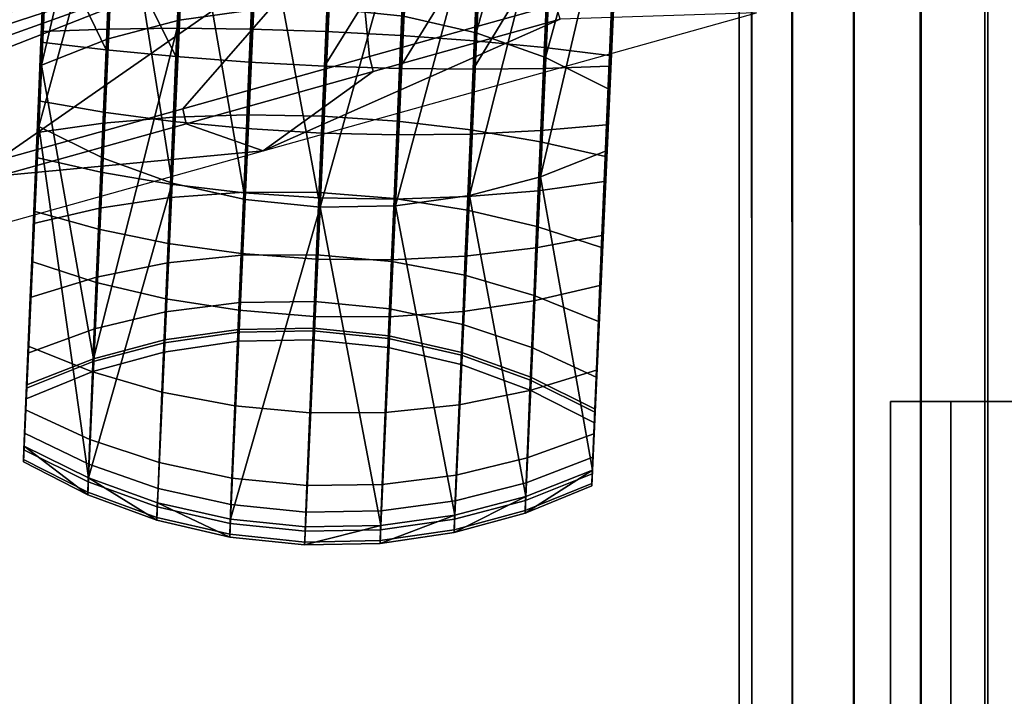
# Model space of a CAD drawing. Header units: millimetres. Extents: x -347 to 347, y -351 to 323.
# Tile 8 of 155: x -295 to -233, y -139 to -96. Entities that reach past the tile are written whole.
import ezdxf

# ---------------------------------------------------------------- set-up
doc = ezdxf.new("R2010")
doc.units = ezdxf.units.MM
doc.header["$MEASUREMENT"] = 0
for name, color, linetype in [('kolecka', 250, 'Continuous'), ('podnoz', 7, 'Continuous'), ('podrucky', 7, 'Continuous'), ('ram', 7, 'Continuous')]:
    doc.layers.add(name, color=color, linetype=linetype)

msp = doc.modelspace()

# ---------------------------------------------------------------- meshes
at = {"layer": 'kolecka'}
mesh = msp.add_polyface(dxfattribs=at)
corners = [(-297.408, -108.823, 44.823), (-297.408, -101.256, 52.449), (-297.408, -105.349, 49.092), (-297.408, -112.778, 35.059), (-297.408, -91.524, 56.48), (-297.408, -96.589, 54.946), (-297.408, -101.08, 7.433), (-297.408, -86.257, 57.001), (-297.408, -81.198, 56.521), (-297.408, -91.316, 3.478), (-297.408, -80.989, 3.519), (-297.408, -71.257, 7.551), (-297.408, -75.924, 5.054), (-297.408, -71.434, 52.567), (-297.408, -76.318, 55.104), (-297.408, -86.257, 3), (-25, -346.98, 24.733), (-25, -342.949, 15), (-25, -345.446, 19.667), (-25, -347.501, 30), (-25, -347.021, 35.059), (-25, -335.323, 7.433), (-25, -325.559, 3.478), (-25, -330.439, 4.895), (-25, -339.593, 10.907), (-25, -325.767, 56.48), (-25, -305.5, 7.551), (-25, -343.067, 44.823), (-25, -345.604, 39.939), (-25, -339.593, 49.092), (-25, -335.5, 52.449), (-25, -330.833, 54.946), (-25, -320.5, 57.001), (-25, -315.441, 56.521), (-25, -315.233, 3.519), (-25, -310.167, 5.054), (-25, -293.979, 24.941), (-25, -297.934, 15.177), (-25, -295.395, 20.061), (-25, -301.408, 10.907), (-25, -294.02, 35.267)]
mesh.append_faces([[corners[k] for k in face] for face in [(0, 1, 2, 2), (1, 0, 3, 3), (4, 5, 1, 1), (6, 1, 3, 3), (6, 4, 1, 1), (7, 4, 8, 8), (9, 10, 6, 6), (11, 6, 10, 10), (10, 12, 11, 11), (11, 8, 4, 4), (13, 14, 8, 8), (11, 13, 8, 8), (15, 10, 9, 9), (16, 17, 18, 18), (19, 20, 16, 16), (21, 17, 16, 16), (21, 22, 23, 23), (20, 21, 16, 16), (21, 24, 17, 17), (25, 26, 21, 21), (27, 20, 28, 28), (27, 29, 30, 30), (30, 20, 27, 27), (25, 30, 31, 31), (21, 20, 30, 30), (21, 30, 25, 25), (32, 33, 25, 25), (22, 21, 34, 34), (26, 34, 21, 21), (34, 26, 35, 35), (26, 25, 33, 33), (26, 36, 37, 37), (37, 36, 38, 38), (39, 26, 37, 37), (26, 40, 36, 36)]])
at = {"layer": 'podnoz'}
mesh = msp.add_polyface(dxfattribs=at)
corners = [(-272.665, -99.105, 113.874), (-272.906, -98.166, 114.798), (-284.712, -101.467, 110.852), (-284.494, -102.413, 109.927), (-296.518, -104.769, 106.908), (-296.322, -105.722, 105.979), (-260.836, -95.797, 117.822), (-261.1, -94.864, 118.742), (-308.324, -108.071, 102.963), (-308.151, -109.03, 102.032), (-273.809, -88.966, 115.486), (-284.712, -101.467, 110.852), (-272.906, -98.166, 114.798), (-309.261, -105.361, 102.963), (-308.324, -108.071, 102.963), (-296.518, -104.769, 106.908), (-310.001, -103.162, 102.963), (-310.365, -102.062, 102.963), (-310.725, -100.961, 102.963), (-261.1, -94.864, 118.742), (-260.836, -95.797, 117.822), (-272.665, -99.105, 113.874), (-279.635, -104.127, 87.672), (-284.494, -102.413, 109.927), (-296.322, -105.722, 105.979), (-248.398, -95.401, 95.567), (-309.29, -110.661, 92.382), (-309.67, -111.204, 89.165), (-308.242, -112.119, 80.197), (-308.531, -109.573, 98.816), (-308.91, -110.117, 95.599), (-255.814, -71.537, 121.769), (-267.329, -75.814, 117.822), (-266.994, -76.724, 118.742), (-255.502, -72.455, 122.687), (-278.844, -80.091, 113.874), (-290.357, -84.367, 109.927), (-289.978, -85.26, 110.852), (-278.486, -80.992, 114.798), (-301.871, -88.643, 105.979), (-301.47, -89.529, 106.908), (-236.892, -76.971, 128.008), (-266.994, -76.724, 118.742), (-278.486, -80.992, 114.798), (-289.978, -85.26, 110.852), (-301.47, -89.529, 106.908), (-311.434, -98.754, 102.963), (-311.081, -99.858, 102.963), (-267.329, -75.814, 117.822), (-287.434, -80.124, 87.672), (-278.844, -80.091, 113.874), (-290.357, -84.367, 109.927), (-301.871, -88.643, 105.979), (-257.035, -68.824, 95.567), (-315.275, -90.475, 80.197)]
mesh.append_faces([[corners[k] for k in face] for face in [(0, 1, 2, 3), (3, 2, 4, 5), (6, 7, 1, 0), (8, 9, 5, 4), (10, 11, 12, 12), (13, 14, 15, 15), (15, 11, 10, 10), (10, 16, 15, 15), (10, 17, 16, 16), (10, 18, 17, 17), (10, 12, 19, 19), (20, 21, 22, 22), (23, 22, 21, 21), (24, 22, 23, 23), (20, 22, 25, 25), (26, 27, 24, 24), (28, 22, 24, 24), (29, 30, 24, 24), (31, 32, 33, 34), (35, 36, 37, 38), (36, 39, 40, 37), (32, 35, 38, 33), (10, 41, 42, 42), (10, 43, 44, 44), (45, 10, 44, 44), (10, 45, 46, 46), (10, 46, 47, 47), (10, 47, 18, 18), (10, 42, 43, 43), (48, 49, 50, 50), (51, 50, 49, 49), (52, 51, 49, 49), (48, 53, 49, 49), (54, 52, 49, 49)]])
at = {"layer": 'podrucky'}
mesh = msp.add_polyface(dxfattribs=at)
corners = [(-256.503, -73.801, 480.164), (-256.623, -76.564, 483.837), (-256.78, -80.31, 482.297), (-256.872, -82.403, 486.434), (-256.658, -77.506, 478.342), (-256.712, -78.596, 487.696), (-256.775, -80.005, 491.824), (-256.938, -83.876, 490.83), (-257.858, -104.111, 569.755), (-257.729, -98.77, 688.176), (-257.424, -91.622, 684.58), (-257.416, -91.371, 688.572), (-270.019, -80.176, 475.647), (-274.786, -80.204, 475.453), (-274.62, -76.362, 471.477), (-269.854, -76.366, 471.703), (-265.342, -79.697, 476.213), (-265.182, -75.979, 472.365), (-270.156, -83.349, 480.121), (-274.926, -83.403, 479.964), (-265.477, -82.793, 480.578), (-260.988, -81.764, 481.314), (-260.859, -78.792, 477.124), (-270.261, -85.717, 484.801), (-275.03, -85.79, 484.682), (-265.578, -85.103, 485.144), (-261.086, -83.981, 485.696), (-270.335, -87.384, 489.774), (-275.105, -87.47, 489.696), (-265.65, -86.729, 489.997), (-256.78, -80.31, 482.297), (-256.872, -82.403, 486.434), (-256.658, -77.506, 478.342), (-261.155, -85.542, 490.353), (-256.938, -83.876, 490.83), (-266.571, -106.964, 568.922), (-270.987, -98.919, 692.307), (-265.987, -90.8, 691.881), (-270.634, -90.548, 692.755), (-260.778, -76.676, 488.446), (-260.837, -77.99, 492.293), (-256.775, -80.005, 491.824), (-256.712, -78.596, 487.696), (-275.496, -95.124, 571.853), (-269.829, -75.379, 492.858), (-274.576, -74.89, 492.928), (-270.75, -95.613, 571.783), (-265.217, -76.427, 492.643), (-266.137, -96.661, 571.568), (-261.758, -98.224, 571.219), (-257.695, -100.24, 570.749), (-275.416, -91.143, 680.074), (-270.656, -91.326, 680.375), (-270.89, -96.828, 680.081), (-275.646, -96.577, 679.783), (-266.007, -91.467, 681.256), (-266.248, -97.173, 680.951), (-261.821, -97.6, 682.355), (-261.566, -91.566, 682.678)]
mesh.append_faces([[corners[k] for k in face] for face in [(0, 1, 2, 2), (2, 1, 3, 3), (4, 0, 2, 2), (1, 5, 3, 3), (6, 7, 5, 5), (3, 5, 7, 7), (8, 7, 6, 6), (9, 10, 11, 11), (12, 13, 14, 15), (16, 12, 15, 17), (18, 19, 13, 12), (20, 18, 12, 16), (21, 20, 16, 22), (23, 24, 19, 18), (25, 23, 18, 20), (26, 25, 20, 21), (27, 28, 24, 24), (29, 23, 25, 25), (30, 31, 26, 21), (21, 22, 32, 30), (26, 33, 25, 25), (27, 23, 29, 29), (29, 25, 33, 33), (26, 34, 33, 33), (26, 31, 34, 34), (27, 24, 23, 23), (35, 29, 33, 33), (36, 37, 38, 38), (39, 40, 41, 41), (39, 41, 42, 42), (43, 44, 45, 45), (46, 47, 44, 44), (48, 40, 47, 47), (49, 41, 40, 40), (47, 46, 48, 48), (41, 49, 50, 50), (40, 48, 49, 49), (44, 43, 46, 46), (51, 52, 53, 54), (52, 55, 56, 53), (57, 56, 55, 58)]])
mesh = msp.add_polyface(dxfattribs=at)
corners = [(-292.743, -78.483, 491.795), (-292.68, -77.074, 487.667), (-292.906, -82.354, 490.8), (-292.84, -80.881, 486.405), (-293.826, -102.589, 569.726), (-293.384, -89.849, 688.543), (-293.392, -90.1, 684.55), (-293.696, -97.248, 688.147), (-274.786, -80.204, 475.453), (-279.535, -79.774, 475.64), (-279.371, -75.963, 471.696), (-274.62, -76.362, 471.477), (-284.29, -81.997, 480.563), (-288.677, -80.592, 481.291), (-288.548, -77.621, 477.102), (-284.155, -78.901, 476.197), (-279.673, -82.947, 480.114), (-274.926, -83.403, 479.964), (-284.392, -84.307, 485.129), (-288.774, -82.809, 485.674), (-279.777, -85.314, 484.793), (-275.03, -85.79, 484.682), (-292.748, -78.788, 482.268), (-292.626, -75.984, 478.313), (-292.84, -80.881, 486.405), (-284.465, -85.933, 489.981), (-279.852, -86.981, 489.766), (-288.844, -84.37, 490.331), (-292.906, -82.354, 490.8), (-275.105, -87.47, 489.696), (-285.385, -106.168, 568.907), (-293.826, -102.589, 569.726), (-280.772, -107.215, 568.692), (-276.025, -107.705, 568.622), (-270.335, -87.384, 489.774), (-293.696, -97.248, 688.147), (-289.572, -97.744, 690.025), (-293.384, -89.849, 688.543), (-289.24, -89.905, 690.444), (-285.146, -98.171, 691.429), (-284.801, -90.004, 691.866), (-288.525, -76.818, 492.271), (-292.743, -78.483, 491.795), (-293.663, -98.718, 570.72), (-279.347, -74.976, 492.85), (-284.03, -75.63, 492.628), (-280.267, -95.211, 571.775), (-284.951, -95.865, 571.553), (-274.576, -74.89, 492.928), (-275.496, -95.124, 571.853), (-285.062, -96.377, 680.936), (-289.51, -96.429, 682.333), (-289.255, -90.394, 682.656), (-284.82, -90.671, 681.241), (-293.665, -96.574, 684.204), (-293.392, -90.1, 684.55), (-280.406, -96.425, 680.073), (-280.174, -90.923, 680.367), (-289.446, -97.052, 571.196)]
mesh.append_faces([[corners[k] for k in face] for face in [(0, 1, 2, 2), (3, 2, 1, 1), (4, 0, 2, 2), (5, 6, 7, 7), (8, 9, 10, 11), (12, 13, 14, 15), (16, 12, 15, 9), (17, 16, 9, 8), (18, 19, 13, 12), (20, 18, 12, 16), (21, 20, 16, 17), (14, 13, 22, 23), (24, 22, 13, 19), (25, 18, 20, 20), (26, 20, 21, 21), (19, 18, 27, 27), (19, 28, 24, 24), (19, 27, 28, 28), (21, 29, 26, 26), (20, 26, 25, 25), (18, 25, 27, 27), (30, 27, 25, 25), (27, 31, 28, 28), (26, 32, 25, 25), (33, 26, 29, 29), (34, 33, 29, 29), (35, 36, 37, 37), (37, 36, 38, 38), (38, 39, 40, 40), (41, 42, 43, 43), (44, 45, 46, 46), (45, 41, 47, 47), (48, 44, 49, 49), (44, 46, 49, 49), (45, 47, 46, 46), (50, 51, 52, 53), (51, 54, 55, 52), (56, 50, 53, 57), (43, 58, 41, 41), (47, 41, 58, 58)]])
mesh = msp.add_polyface(dxfattribs=at)
corners = [(-292.743, -78.483, 491.795), (-293.826, -102.589, 569.726), (-293.663, -98.718, 570.72), (-293.696, -97.248, 688.147), (-293.392, -90.1, 684.55), (-293.665, -96.574, 684.204), (-293.854, -100.965, 687.278), (-294.747, -122.823, 648.651), (-294.004, -104.552, 685.973), (-293.934, -102.965, 682.302), (-294.146, -107.958, 684.249), (-294.175, -108.725, 678.941), (-285.385, -106.168, 568.907), (-284.465, -85.933, 489.981), (-280.772, -107.215, 568.692), (-276.025, -107.705, 568.622), (-279.852, -86.981, 489.766), (-285.485, -106.234, 689.03), (-289.897, -105.482, 687.722), (-290.049, -109.091, 685.895), (-285.643, -109.994, 687.127), (-280.853, -106.78, 689.841), (-281.014, -110.633, 687.89), (-285.319, -102.274, 690.47), (-289.738, -101.682, 689.105), (-280.682, -102.721, 691.317), (-275.927, -103.007, 691.606), (-276.099, -107.099, 690.118), (-285.146, -98.171, 691.429), (-289.572, -97.744, 690.025), (-280.505, -98.516, 692.3), (-275.748, -98.768, 692.597), (-293.854, -100.965, 687.278), (-294.004, -104.552, 685.973), (-293.696, -97.248, 688.147), (-294.146, -107.958, 684.249), (-289.24, -89.905, 690.444), (-275.392, -90.328, 693.048), (-280.15, -90.145, 692.747), (-284.801, -90.004, 691.866), (-270.634, -90.548, 692.755), (-275.496, -95.124, 571.853), (-280.267, -95.211, 571.775), (-281.188, -115.445, 650.701), (-276.416, -115.358, 650.779), (-284.951, -95.865, 571.553), (-285.871, -116.099, 650.478), (-285.299, -102.01, 679.26), (-285.511, -107.086, 676.297), (-289.985, -107.755, 677.427), (-289.761, -102.386, 680.56), (-280.635, -101.858, 678.456), (-280.84, -106.753, 675.599), (-275.871, -101.941, 678.187), (-276.073, -106.775, 675.366), (-285.062, -96.377, 680.936), (-289.51, -96.429, 682.333), (-280.406, -96.425, 680.073), (-275.646, -96.577, 679.783), (-293.934, -102.965, 682.302), (-294.175, -108.725, 678.941), (-293.665, -96.574, 684.204), (-280.174, -90.923, 680.367), (-275.416, -91.143, 680.074), (-293.663, -98.718, 570.72), (-290.366, -117.287, 650.121), (-289.446, -97.052, 571.196), (-288.844, -84.37, 490.331), (-289.765, -104.604, 569.256), (-293.826, -102.589, 569.726)]
mesh.append_faces([[corners[k] for k in face] for face in [(0, 1, 2, 2), (3, 4, 5, 5), (5, 6, 3, 3), (1, 7, 2, 2), (8, 9, 10, 10), (11, 10, 9, 9), (9, 8, 6, 6), (5, 9, 6, 6), (12, 13, 14, 14), (15, 14, 16, 16), (17, 18, 19, 20), (21, 17, 20, 22), (23, 24, 18, 17), (25, 23, 17, 21), (26, 25, 21, 27), (28, 29, 24, 23), (30, 28, 23, 25), (31, 30, 25, 26), (32, 33, 18, 24), (34, 32, 24, 29), (33, 35, 19, 18), (29, 28, 36, 36), (31, 37, 38, 30), (30, 38, 39, 28), (40, 37, 31, 31), (41, 42, 43, 44), (42, 45, 46, 43), (47, 48, 49, 50), (51, 52, 48, 47), (53, 54, 52, 51), (55, 47, 50, 56), (57, 51, 47, 55), (58, 53, 51, 57), (59, 50, 49, 60), (61, 56, 50, 59), (58, 57, 62, 63), (64, 65, 66, 66), (45, 66, 65, 65), (67, 68, 69, 69), (67, 12, 68, 68)]])
mesh = msp.add_polyface(dxfattribs=at)
corners = [(-256.775, -80.005, 491.824), (-257.695, -100.24, 570.749), (-257.858, -104.111, 569.755), (-258.207, -110.247, 678.97), (-257.966, -104.487, 682.331), (-258.179, -109.481, 684.278), (-257.697, -98.096, 684.233), (-257.424, -91.622, 684.58), (-257.729, -98.77, 688.176), (-257.886, -102.487, 687.307), (-258.036, -106.074, 686.002), (-270.335, -87.384, 489.774), (-265.65, -86.729, 489.997), (-271.255, -107.618, 568.7), (-261.155, -85.542, 490.353), (-256.938, -83.876, 490.83), (-262.076, -105.776, 569.279), (-276.025, -107.705, 568.622), (-266.571, -106.964, 568.922), (-257.858, -104.111, 569.755), (-262.209, -106.654, 687.745), (-266.671, -107.03, 689.045), (-266.829, -110.79, 687.142), (-262.36, -110.263, 685.918), (-271.165, -103.124, 691.325), (-275.927, -103.007, 691.606), (-276.099, -107.099, 690.118), (-271.335, -107.182, 689.848), (-266.505, -103.07, 690.486), (-262.05, -102.854, 689.127), (-270.987, -98.919, 692.307), (-275.748, -98.768, 692.597), (-266.332, -98.968, 691.445), (-261.884, -98.916, 690.047), (-258.179, -109.481, 684.278), (-258.036, -106.074, 686.002), (-257.886, -102.487, 687.307), (-257.729, -98.77, 688.176), (-265.987, -90.8, 691.881), (-261.552, -91.077, 690.467), (-257.416, -91.371, 688.572), (-270.634, -90.548, 692.755), (-266.137, -96.661, 571.568), (-270.75, -95.613, 571.783), (-271.67, -115.848, 650.708), (-267.058, -116.895, 650.494), (-261.758, -98.224, 571.219), (-262.678, -118.458, 650.144), (-276.416, -115.358, 650.779), (-275.496, -95.124, 571.853), (-271.118, -102.26, 678.464), (-271.322, -107.156, 675.607), (-276.073, -106.775, 675.366), (-275.871, -101.941, 678.187), (-266.484, -102.806, 679.275), (-266.697, -107.882, 676.312), (-262.072, -103.557, 680.583), (-262.297, -108.926, 677.449), (-270.89, -96.828, 680.081), (-275.646, -96.577, 679.783), (-266.248, -97.173, 680.951), (-261.821, -97.6, 682.355), (-257.966, -104.487, 682.331), (-258.207, -110.247, 678.97), (-257.697, -98.096, 684.233), (-261.566, -91.566, 682.678), (-257.424, -91.622, 684.58)]
mesh.append_faces([[corners[k] for k in face] for face in [(0, 1, 2, 2), (3, 4, 5, 5), (6, 7, 8, 8), (9, 4, 6, 6), (9, 6, 8, 8), (9, 10, 4, 4), (10, 5, 4, 4), (11, 12, 13, 13), (14, 15, 16, 16), (13, 17, 11, 11), (14, 16, 18, 18), (15, 19, 16, 16), (12, 18, 13, 13), (20, 21, 22, 23), (24, 25, 26, 27), (28, 24, 27, 21), (29, 28, 21, 20), (30, 31, 25, 24), (32, 30, 24, 28), (33, 32, 28, 29), (20, 23, 34, 35), (29, 20, 35, 36), (36, 37, 33, 29), (30, 32, 38, 38), (39, 38, 32, 32), (37, 40, 39, 33), (32, 33, 39, 39), (41, 31, 30, 30), (42, 43, 44, 45), (46, 42, 45, 47), (48, 44, 43, 49), (50, 51, 52, 53), (54, 55, 51, 50), (56, 57, 55, 54), (58, 50, 53, 59), (60, 54, 50, 58), (61, 56, 54, 60), (56, 62, 63, 57), (62, 56, 61, 64), (64, 61, 65, 66)]])
mesh = msp.add_polyface(dxfattribs=at)
corners = [(-294.747, -122.823, 648.651), (-294.584, -118.952, 649.645), (-293.663, -98.718, 570.72), (-294.502, -116.488, 677.003), (-294.369, -113.409, 674.454), (-294.667, -120.518, 670.78), (-294.515, -116.935, 669.008), (-294.279, -111.135, 682.131), (-294.175, -108.725, 678.941), (-294.146, -107.958, 684.249), (-280.772, -107.215, 568.692), (-281.692, -127.449, 647.617), (-286.306, -126.402, 647.832), (-285.385, -106.168, 568.907), (-276.025, -107.705, 568.622), (-285.789, -113.5, 684.789), (-290.189, -112.456, 683.652), (-290.425, -118.128, 678.219), (-286.035, -119.409, 679.129), (-281.164, -114.227, 685.494), (-281.415, -120.283, 679.693), (-276.413, -114.608, 685.736), (-276.667, -120.714, 679.887), (-285.643, -109.994, 687.127), (-290.049, -109.091, 685.895), (-281.014, -110.633, 687.89), (-276.262, -110.984, 688.151), (-276.099, -107.099, 690.118), (-280.853, -106.78, 689.841), (-294.279, -111.135, 682.131), (-294.502, -116.488, 677.003), (-294.146, -107.958, 684.249), (-293.663, -98.718, 570.72), (-294.584, -118.952, 649.645), (-290.366, -117.287, 650.121), (-284.951, -95.865, 571.553), (-285.871, -116.099, 650.478), (-285.889, -116.278, 661.997), (-285.908, -116.868, 656.145), (-290.406, -118.1, 656.115), (-290.385, -117.476, 662.304), (-281.203, -115.618, 661.809), (-281.223, -116.187, 656.166), (-276.433, -115.529, 661.748), (-276.452, -116.091, 656.175), (-285.811, -114.322, 667.543), (-290.302, -115.407, 668.169), (-281.128, -113.731, 667.157), (-276.358, -113.666, 667.029), (-285.683, -111.214, 672.342), (-290.167, -112.12, 673.245), (-281.005, -110.734, 671.786), (-276.236, -110.706, 671.6), (-285.511, -107.086, 676.297), (-289.985, -107.755, 677.427), (-280.84, -106.753, 675.599), (-276.073, -106.775, 675.366), (-294.626, -119.825, 656.075), (-281.188, -115.445, 650.701), (-294.515, -116.935, 669.008), (-294.604, -119.156, 662.715), (-294.369, -113.409, 674.454), (-294.175, -108.725, 678.941), (-276.416, -115.358, 650.779), (-290.685, -124.839, 648.182), (-293.826, -102.589, 569.726), (-289.765, -104.604, 569.256)]
mesh.append_faces([[corners[k] for k in face] for face in [(0, 1, 2, 2), (3, 4, 5, 5), (6, 5, 4, 4), (7, 8, 3, 3), (4, 3, 8, 8), (9, 8, 7, 7), (10, 11, 12, 13), (10, 14, 11, 11), (15, 16, 17, 18), (19, 15, 18, 20), (21, 19, 20, 22), (23, 24, 16, 15), (25, 23, 15, 19), (26, 25, 19, 21), (27, 28, 25, 26), (17, 16, 29, 30), (31, 29, 16, 24), (32, 33, 34, 34), (35, 34, 36, 36), (37, 38, 39, 40), (41, 42, 38, 37), (43, 44, 42, 41), (45, 37, 40, 46), (47, 41, 37, 45), (48, 43, 41, 47), (49, 45, 46, 50), (51, 47, 45, 49), (52, 48, 47, 51), (53, 49, 50, 54), (55, 51, 49, 53), (56, 52, 51, 55), (57, 39, 34, 33), (36, 34, 39, 38), (38, 42, 58, 36), (59, 46, 40, 60), (61, 50, 46, 59), (50, 61, 62, 54), (42, 44, 63, 58), (64, 65, 66, 66), (64, 66, 13, 13)]])
mesh = msp.add_polyface(dxfattribs=at)
corners = [(-257.858, -104.111, 569.755), (-257.695, -100.24, 570.749), (-258.779, -124.345, 648.68), (-258.616, -120.474, 649.674), (-258.534, -118.01, 677.033), (-258.207, -110.247, 678.97), (-258.312, -112.657, 682.161), (-258.401, -114.931, 674.483), (-258.179, -109.481, 684.278), (-258.699, -122.04, 670.809), (-258.547, -118.458, 669.037), (-276.025, -107.705, 568.622), (-271.255, -107.618, 568.7), (-272.176, -127.852, 647.625), (-267.491, -127.198, 647.847), (-266.571, -106.964, 568.922), (-262.076, -105.776, 569.279), (-262.996, -126.01, 648.204), (-257.858, -104.111, 569.755), (-258.779, -124.345, 648.68), (-271.646, -114.63, 685.502), (-276.413, -114.608, 685.736), (-276.667, -120.714, 679.887), (-271.898, -120.686, 679.701), (-266.976, -114.297, 684.804), (-267.221, -120.206, 679.144), (-262.501, -113.628, 683.674), (-262.736, -119.299, 678.242), (-271.497, -111.036, 687.898), (-276.262, -110.984, 688.151), (-266.829, -110.79, 687.142), (-262.36, -110.263, 685.918), (-271.335, -107.182, 689.848), (-276.099, -107.099, 690.118), (-266.671, -107.03, 689.045), (-258.534, -118.01, 677.033), (-258.312, -112.657, 682.161), (-258.179, -109.481, 684.278), (-257.695, -100.24, 570.749), (-261.758, -98.224, 571.219), (-262.678, -118.458, 650.144), (-258.616, -120.474, 649.674), (-271.687, -116.021, 661.817), (-271.706, -116.589, 656.173), (-276.452, -116.091, 656.175), (-276.433, -115.529, 661.748), (-267.074, -117.075, 662.012), (-267.095, -117.665, 656.161), (-262.696, -118.648, 662.326), (-262.718, -119.272, 656.137), (-271.611, -114.134, 667.165), (-276.358, -113.666, 667.029), (-266.996, -115.118, 667.558), (-262.613, -116.579, 668.191), (-271.488, -111.137, 671.793), (-276.236, -110.706, 671.6), (-266.868, -112.01, 672.358), (-262.479, -113.292, 673.267), (-271.322, -107.156, 675.607), (-276.073, -106.775, 675.366), (-266.697, -107.882, 676.312), (-262.297, -108.926, 677.449), (-271.67, -115.848, 650.708), (-276.416, -115.358, 650.779), (-267.058, -116.895, 650.494), (-258.658, -121.347, 656.105), (-258.547, -118.458, 669.037), (-258.635, -120.678, 662.745), (-258.401, -114.931, 674.483), (-258.207, -110.247, 678.97)]
mesh.append_faces([[corners[k] for k in face] for face in [(0, 1, 2, 2), (2, 1, 3, 3), (4, 5, 6, 6), (7, 5, 4, 4), (8, 6, 5, 5), (9, 7, 4, 4), (10, 7, 9, 9), (11, 12, 13, 13), (14, 12, 15, 15), (15, 16, 17, 17), (16, 18, 19, 19), (20, 21, 22, 23), (24, 20, 23, 25), (26, 24, 25, 27), (28, 29, 21, 20), (30, 28, 20, 24), (31, 30, 24, 26), (32, 33, 29, 28), (34, 32, 28, 30), (26, 27, 35, 36), (31, 26, 36, 37), (38, 39, 40, 41), (42, 43, 44, 45), (46, 47, 43, 42), (48, 49, 47, 46), (50, 42, 45, 51), (52, 46, 42, 50), (53, 48, 46, 52), (54, 50, 51, 55), (56, 52, 50, 54), (57, 53, 52, 56), (58, 54, 55, 59), (60, 56, 54, 58), (61, 57, 56, 60), (62, 63, 44, 43), (40, 64, 47, 49), (43, 47, 64, 62), (41, 40, 49, 65), (53, 66, 67, 48), (66, 53, 57, 68), (61, 69, 68, 57)]])
mesh = msp.add_polyface(dxfattribs=at)
corners = [(-294.795, -123.821, 656), (-294.626, -119.825, 656.075), (-294.584, -118.952, 649.645), (-294.728, -122.002, 667.26), (-294.515, -116.935, 669.008), (-294.604, -119.156, 662.715), (-294.791, -123.665, 659.817), (-294.769, -123.056, 663.588), (-294.747, -122.823, 648.651), (-294.667, -120.518, 670.78), (-294.747, -122.823, 648.651), (-293.826, -102.589, 569.726), (-290.685, -124.839, 648.182), (-285.385, -106.168, 568.907), (-286.306, -126.402, 647.832), (-281.692, -127.449, 647.617), (-276.025, -107.705, 568.622), (-276.946, -127.939, 647.547), (-286.354, -127.331, 660.157), (-290.732, -125.73, 660.011), (-290.735, -125.896, 655.967), (-286.358, -127.503, 655.944), (-281.743, -128.401, 660.249), (-281.747, -128.578, 655.931), (-276.997, -128.899, 660.283), (-277.001, -129.077, 655.929), (-272.227, -128.804, 660.257), (-272.23, -128.981, 655.939), (-286.329, -126.659, 664.32), (-290.708, -125.085, 664.006), (-281.718, -127.713, 664.516), (-276.972, -128.204, 664.585), (-286.283, -125.495, 668.373), (-290.664, -123.969, 667.896), (-281.67, -126.52, 668.67), (-276.924, -127.002, 668.773), (-286.218, -123.858, 672.259), (-290.601, -122.397, 671.626), (-281.603, -124.842, 672.652), (-276.855, -125.31, 672.788), (-286.035, -119.409, 679.129), (-290.425, -118.128, 678.219), (-281.415, -120.283, 679.693), (-276.667, -120.714, 679.887), (-294.795, -123.821, 656), (-294.791, -123.665, 659.817), (-294.769, -123.056, 663.588), (-294.667, -120.518, 670.78), (-294.728, -122.002, 667.26), (-294.502, -116.488, 677.003), (-290.406, -118.1, 656.115), (-294.626, -119.825, 656.075), (-294.604, -119.156, 662.715), (-290.385, -117.476, 662.304)]
mesh.append_faces([[corners[k] for k in face] for face in [(0, 1, 2, 2), (3, 4, 5, 5), (5, 1, 6, 6), (1, 0, 6, 6), (3, 5, 7, 7), (7, 5, 6, 6), (0, 2, 8, 8), (9, 4, 3, 3), (10, 11, 12, 12), (12, 13, 14, 14), (15, 16, 17, 17), (18, 19, 20, 21), (22, 18, 21, 23), (24, 22, 23, 25), (26, 24, 25, 27), (28, 29, 19, 18), (30, 28, 18, 22), (31, 30, 22, 24), (32, 33, 29, 28), (34, 32, 28, 30), (35, 34, 30, 31), (36, 37, 33, 32), (38, 36, 32, 34), (39, 38, 34, 35), (40, 41, 37, 36), (42, 40, 36, 38), (43, 42, 38, 39), (12, 20, 10, 10), (44, 10, 20, 20), (20, 19, 45, 44), (21, 12, 14, 14), (15, 23, 14, 14), (14, 23, 21, 21), (21, 20, 12, 12), (46, 45, 19, 29), (47, 48, 33, 37), (49, 47, 37, 41), (48, 46, 29, 33), (23, 15, 17, 25), (50, 51, 52, 53)]])
mesh = msp.add_polyface(dxfattribs=at)
corners = [(-258.827, -125.343, 656.029), (-258.616, -120.474, 649.674), (-258.658, -121.347, 656.105), (-258.823, -125.187, 659.846), (-258.635, -120.678, 662.745), (-258.801, -124.578, 663.617), (-258.779, -124.345, 648.68), (-258.76, -123.524, 667.289), (-258.699, -122.04, 670.809), (-258.547, -118.458, 669.037), (-276.946, -127.939, 647.547), (-276.025, -107.705, 568.622), (-272.176, -127.852, 647.625), (-271.255, -107.618, 568.7), (-267.491, -127.198, 647.847), (-266.571, -106.964, 568.922), (-262.996, -126.01, 648.204), (-262.076, -105.776, 569.279), (-258.779, -124.345, 648.68), (-267.541, -128.127, 660.172), (-272.227, -128.804, 660.257), (-272.23, -128.981, 655.939), (-267.545, -128.299, 655.959), (-263.044, -126.902, 660.033), (-263.047, -127.067, 655.99), (-272.2, -128.115, 664.523), (-276.972, -128.204, 664.585), (-276.997, -128.899, 660.283), (-267.516, -127.455, 664.335), (-263.02, -126.257, 664.029), (-272.153, -126.923, 668.677), (-276.924, -127.002, 668.773), (-267.47, -126.291, 668.388), (-262.976, -125.14, 667.919), (-272.086, -125.245, 672.66), (-276.855, -125.31, 672.788), (-267.403, -124.654, 672.274), (-262.912, -123.569, 671.648), (-271.898, -120.686, 679.701), (-276.667, -120.714, 679.887), (-267.221, -120.206, 679.144), (-262.736, -119.299, 678.242), (-277.001, -129.077, 655.929), (-258.823, -125.187, 659.846), (-258.801, -124.578, 663.617), (-258.76, -123.524, 667.289), (-258.827, -125.343, 656.029), (-258.699, -122.04, 670.809), (-258.534, -118.01, 677.033), (-262.696, -118.648, 662.326), (-258.635, -120.678, 662.745), (-258.658, -121.347, 656.105), (-262.718, -119.272, 656.137)]
mesh.append_faces([[corners[k] for k in face] for face in [(0, 1, 2, 2), (3, 2, 4, 4), (2, 3, 0, 0), (3, 4, 5, 5), (0, 6, 1, 1), (7, 5, 4, 4), (8, 7, 9, 9), (4, 9, 7, 7), (10, 11, 12, 12), (13, 14, 12, 12), (15, 16, 14, 14), (17, 18, 16, 16), (19, 20, 21, 22), (23, 19, 22, 24), (25, 26, 27, 20), (28, 25, 20, 19), (29, 28, 19, 23), (30, 31, 26, 25), (32, 30, 25, 28), (33, 32, 28, 29), (34, 35, 31, 30), (36, 34, 30, 32), (37, 36, 32, 33), (38, 39, 35, 34), (40, 38, 34, 36), (41, 40, 36, 37), (42, 10, 12, 12), (42, 12, 21, 21), (14, 21, 12, 12), (14, 16, 22, 22), (16, 18, 24, 24), (21, 14, 22, 22), (16, 24, 22, 22), (29, 23, 43, 44), (33, 29, 44, 45), (23, 24, 46, 43), (37, 33, 45, 47), (47, 48, 41, 37), (18, 46, 24, 24), (49, 50, 51, 52)]])
at = {"layer": 'ram'}
mesh = msp.add_polyface(dxfattribs=at)
corners = [(-242.21, -181.86, 487.568), (-242.216, -186.724, 487.782), (-237.981, -186.705, 488.581), (-237.975, -181.821, 488.367), (-246.113, -181.993, 485.018), (-246.119, -186.802, 485.23), (-242.208, -177.17, 487.293), (-237.974, -177.123, 488.09), (-246.112, -177.321, 484.744), (-248.681, -177.553, 480.857), (-248.682, -182.196, 481.13), (-249.496, -177.805, 476.633), (-249.497, -182.418, 476.904), (-248.697, -178.058, 472.406), (-248.698, -182.642, 472.676), (-246.144, -178.292, 468.509), (-246.145, -182.85, 468.778), (-242.25, -178.446, 465.945), (-242.251, -182.988, 466.213), (-238.019, -178.495, 465.131), (-238.02, -183.034, 465.399), (-233.942, -178.452, 465.868), (-233.944, -182.998, 466.136), (-242.209, -154.561, 485.861), (-237.975, -154.509, 486.658), (-246.112, -154.727, 483.313), (-248.682, -154.979, 479.428), (-249.497, -155.253, 475.205), (-248.697, -155.527, 470.979), (-246.145, -155.779, 467.084), (-242.251, -155.944, 464.521), (-238.02, -155.996, 463.707), (-233.943, -155.948, 464.443), (-242.217, -60.309, 479.828), (-237.981, -60.258, 480.625), (-246.12, -60.472, 477.28), (-248.688, -60.72, 473.394), (-249.504, -60.99, 469.171), (-248.705, -61.259, 464.945), (-246.152, -61.508, 461.049), (-242.258, -61.671, 458.486), (-238.026, -61.723, 457.672), (-233.951, -61.676, 458.408), (-237.984, 33.996, 474.66), (-233.75, -60.309, 479.811), (-233.753, 33.945, 473.846), (-242.22, 33.946, 473.862), (-246.123, 33.786, 471.314), (-248.691, 33.542, 467.428), (-249.507, 33.278, 463.205), (-248.708, 33.013, 458.978), (-246.155, 32.768, 455.082), (-242.261, 32.608, 452.519), (-238.029, 32.556, 451.705), (-233.954, 32.603, 452.441), (-253.886, -12.11, 471.732), (-254.027, -15.444, 472.277), (-244.036, -15.866, 472.285), (-243.895, -12.533, 471.74), (-254.157, -18.543, 470.932), (-244.166, -18.965, 470.94), (-254.234, -20.423, 468.123), (-244.243, -20.846, 468.131), (-254.234, -20.488, 464.743), (-244.243, -20.911, 464.751), (-254.157, -18.717, 461.864), (-244.166, -19.14, 461.872), (-254.027, -15.672, 460.401), (-244.036, -16.094, 460.409), (-253.886, -12.32, 460.818), (-243.895, -12.743, 460.826), (-239.907, -140, 472.551), (-239.907, -160, 472.551), (-236.093, -160, 475.783), (-236.093, -140, 475.783), (-239.907, -120, 472.551), (-236.093, -120, 475.783)]
mesh.append_faces([[corners[k] for k in face] for face in [(0, 1, 2, 3), (4, 5, 1, 0), (6, 0, 3, 7), (8, 4, 0, 6), (9, 10, 4, 8), (11, 12, 10, 9), (13, 14, 12, 11), (15, 16, 14, 13), (17, 18, 16, 15), (19, 20, 18, 17), (21, 22, 20, 19), (23, 6, 7, 24), (25, 8, 6, 23), (26, 9, 8, 25), (27, 11, 9, 26), (28, 13, 11, 27), (29, 15, 13, 28), (30, 17, 15, 29), (31, 19, 17, 30), (32, 21, 19, 31), (33, 23, 24, 34), (35, 25, 23, 33), (36, 26, 25, 35), (37, 27, 26, 36), (38, 28, 27, 37), (39, 29, 28, 38), (40, 30, 29, 39), (41, 31, 30, 40), (42, 32, 31, 41), (43, 34, 44, 45), (46, 33, 34, 43), (47, 35, 33, 46), (48, 36, 35, 47), (49, 37, 36, 48), (50, 38, 37, 49), (51, 39, 38, 50), (52, 40, 39, 51), (53, 41, 40, 52), (54, 42, 41, 53), (55, 56, 57, 58), (56, 59, 60, 57), (59, 61, 62, 60), (61, 63, 64, 62), (63, 65, 66, 64), (65, 67, 68, 66), (67, 69, 70, 68), (71, 72, 73, 74), (75, 71, 74, 76)]])
mesh = msp.add_polyface(dxfattribs=at)
corners = [(-227.296, -154.979, 479.386), (-227.295, -177.56, 480.816), (-226.496, -177.813, 476.589), (-226.497, -155.253, 475.16), (-229.85, -154.727, 483.281), (-229.849, -177.327, 484.712), (-233.743, -154.561, 485.844), (-233.742, -177.172, 487.276), (-237.975, -154.509, 486.658), (-237.974, -177.123, 488.09), (-227.513, -178.093, 471.893), (-227.513, -155.557, 470.466), (-227.304, -60.721, 473.352), (-226.504, -60.991, 469.126), (-229.856, -60.473, 477.248), (-233.75, -60.309, 479.811), (-237.981, -60.258, 480.625), (-230.145, -61.525, 460.771), (-230.137, -155.795, 466.806), (-233.943, -155.948, 464.443), (-233.951, -61.676, 458.408), (-227.521, -61.291, 464.432), (-227.307, 33.54, 467.386), (-226.507, 33.275, 463.16), (-229.859, 33.784, 471.282), (-233.753, 33.945, 473.846), (-230.146, 32.751, 454.804), (-233.954, 32.603, 452.441), (-227.523, 32.98, 458.465), (-188.777, -120, 415.218), (-188.777, -160, 415.218), (-190.75, -160, 415.881), (-190.75, -120, 415.881), (-194.005, -140, 418.36), (-192.532, -160, 416.958), (-194.005, -160, 418.36), (-192.532, -120, 416.958), (-194.005, -120, 418.36), (-239.907, -160, 472.551), (-239.907, -140, 472.551), (-239.907, -120, 472.551), (-236.093, -140, 475.783), (-236.093, -160, 475.783), (-190.189, -160, 421.591), (-190.189, -140, 421.591), (-236.093, -120, 475.783), (-190.189, -120, 421.591), (-189.492, -160, 420.927), (-189.492, -120, 420.927), (-188.647, -160, 420.417), (-188.647, -120, 420.417), (-186.756, -160, 415), (-186.756, -160, 420), (-192.532, -160, 416.958), (-187.713, -160, 420.103), (-188.647, -160, 420.417), (-194.005, -160, 418.36), (-189.492, -160, 420.927), (-239.907, -160, 472.551), (-190.189, -160, 421.591), (-236.093, -160, 475.783), (-190.75, -160, 415.881), (-187.713, -120, 420.103), (-194.005, -120, 418.36), (-188.647, -120, 420.417), (-186.756, -120, 415), (-188.777, -120, 415.218), (-190.75, -120, 415.881), (-186.756, -120, 420), (-192.532, -120, 416.958), (-189.492, -120, 420.927), (-239.907, -120, 472.551), (-236.093, -120, 475.783), (-190.189, -120, 421.591)]
mesh.append_faces([[corners[k] for k in face] for face in [(0, 1, 2, 3), (4, 5, 1, 0), (6, 7, 5, 4), (8, 9, 7, 6), (3, 2, 10, 11), (12, 0, 3, 13), (14, 4, 0, 12), (15, 6, 4, 14), (16, 8, 6, 15), (17, 18, 19, 20), (21, 11, 18, 17), (13, 3, 11, 21), (22, 12, 13, 23), (24, 14, 12, 22), (25, 15, 14, 24), (26, 17, 20, 27), (28, 21, 17, 26), (23, 13, 21, 28), (29, 30, 31, 32), (33, 34, 35, 35), (36, 34, 33, 33), (34, 36, 32, 31), (33, 37, 36, 36), (33, 35, 38, 39), (37, 33, 39, 40), (41, 42, 43, 44), (45, 41, 44, 46), (44, 43, 47, 47), (48, 47, 49, 50), (46, 44, 48, 48), (47, 48, 44, 44), (51, 52, 53, 53), (54, 55, 56, 56), (56, 52, 54, 54), (52, 56, 53, 53), (57, 56, 55, 55), (58, 59, 60, 60), (56, 57, 59, 59), (58, 56, 59, 59), (61, 51, 53, 53), (62, 63, 64, 64), (65, 66, 67, 67), (68, 69, 63, 63), (70, 64, 63, 63), (71, 72, 73, 73), (63, 73, 70, 70), (71, 73, 63, 63), (67, 69, 65, 65)]])

doc.saveas('drawing.dxf')
